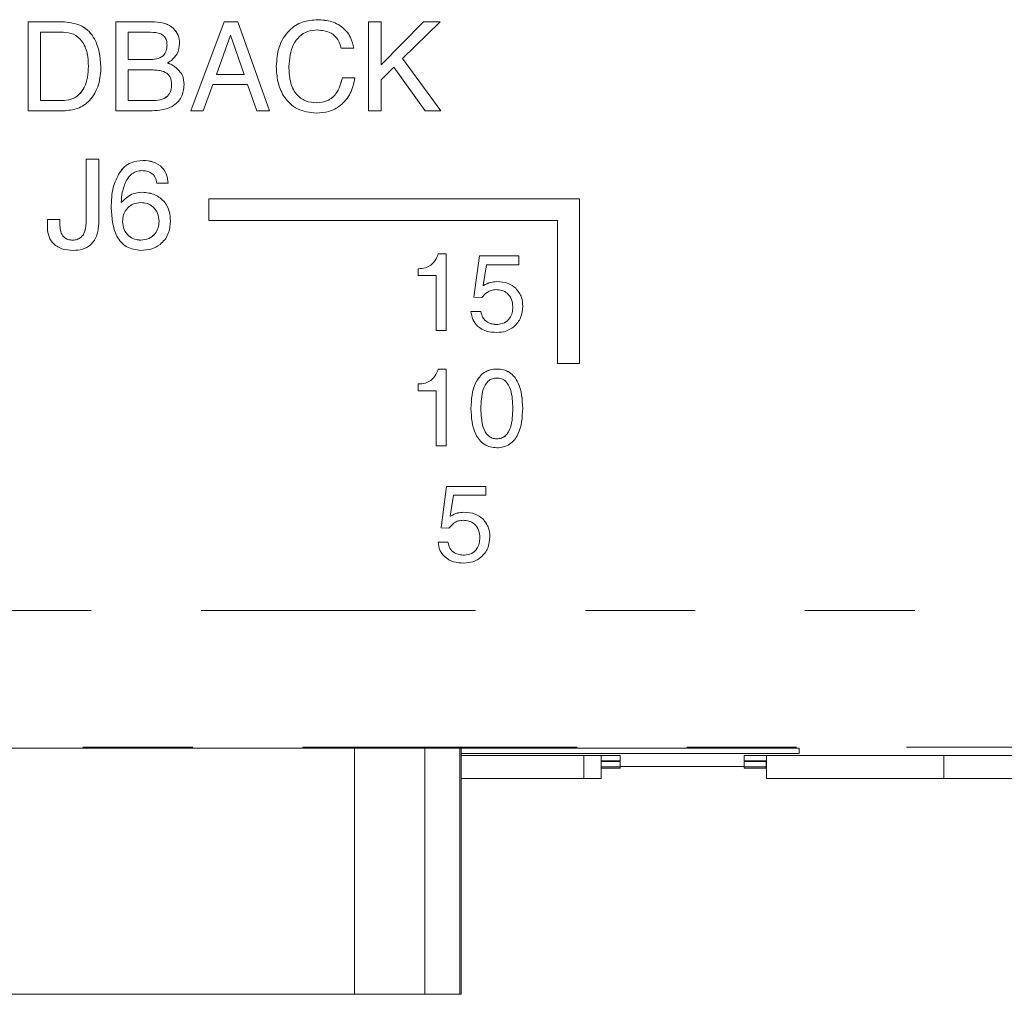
# Model space of a CAD drawing. Header units: inches. Extents: x 0.8 to 33.2, y 0.3 to 21.8.
# Tile 36 of 52: x 7.8 to 8.7, y 13.1 to 14. Entities that reach past the tile are written whole.
import ezdxf

# ---------------------------------------------------------------- set-up
doc = ezdxf.new("R2010")
doc.units = ezdxf.units.IN
doc.header["$MEASUREMENT"] = 0
doc.linetypes.add('PHANTOM', pattern=[0.5, 0.25, -0.05, 0.05, -0.05, 0.05, -0.05])

msp = doc.modelspace()

# ---------------------------------------------------------------- linework, layer by layer
at = {"color": 7, "linetype": 'Continuous', "lineweight": 15}
for p, q in [((7.84781, 13.99297), (7.88081, 13.99297)), ((7.84781, 13.99295), (7.84781, 13.99297)), ((7.84781, 13.99295), (7.88081, 13.99295)), ((7.84781, 13.91206), (7.84781, 13.99295)), ((7.88081, 13.99295), (7.88081, 13.99297)), ((7.92767, 13.99297), (7.96293, 13.99297)), ((7.92767, 13.99295), (7.92767, 13.99297)), ((7.92767, 13.91206), (7.92767, 13.99295)), ((7.92767, 13.99295), (7.96293, 13.99295)), ((7.96293, 13.99295), (7.96293, 13.99297)), ((7.99612, 13.91208), (8.02647, 13.99297)), ((7.99612, 13.91206), (8.02647, 13.99295)), ((8.02647, 13.99297), (8.03891, 13.99297)), ((8.02647, 13.99295), (8.02647, 13.99297)), ((8.02647, 13.99295), (8.03891, 13.99295)), ((8.03891, 13.99297), (8.06779, 13.91208)), ((8.03891, 13.99295), (8.03891, 13.99297)), ((8.03891, 13.99295), (8.06779, 13.91206)), ((8.11162, 13.99502), (8.11162, 13.99505)), ((8.1579, 13.99297), (8.16931, 13.99297)), ((8.1579, 13.99295), (8.1579, 13.99297)), ((8.1579, 13.99295), (8.16931, 13.99295)), ((8.1579, 13.91206), (8.1579, 13.99295)), ((8.16931, 13.95382), (8.20804, 13.99297)), ((8.16931, 13.99295), (8.16931, 13.99297)), ((8.16931, 13.9538), (8.20804, 13.99295)), ((8.16931, 13.99295), (8.16931, 13.9538)), ((8.22299, 13.99295), (8.18891, 13.95967)), ((8.20804, 13.99297), (8.22299, 13.99297)), ((8.20804, 13.99295), (8.20804, 13.99297)), ((8.20804, 13.99295), (8.22299, 13.99295)), ((8.22299, 13.99295), (8.22299, 13.99297)), ((7.87969, 13.98362), (7.85922, 13.98362)), ((7.85922, 13.98362), (7.85922, 13.92139)), ((7.95922, 13.98362), (7.93908, 13.98362)), ((7.93908, 13.98362), (7.93908, 13.95873)), ((7.98575, 13.97367), (7.98575, 13.97369)), ((8.03217, 13.98106), (8.01927, 13.94524)), ((8.03219, 13.98106), (8.03217, 13.98106)), ((8.04462, 13.94524), (8.03219, 13.98106)), ((8.14442, 13.9691), (8.13301, 13.9691)), ((8.14442, 13.9691), (8.14442, 13.96912)), ((7.93908, 13.95875), (7.95784, 13.95875)), ((7.93908, 13.95873), (7.95784, 13.95873)), ((7.95784, 13.95873), (7.95784, 13.95875)), ((8.18891, 13.95967), (8.22364, 13.91206)), ((8.18892, 13.95968), (8.22364, 13.91208)), ((7.91419, 13.95246), (7.91419, 13.95248)), ((7.96004, 13.94939), (7.93908, 13.94939)), ((7.93908, 13.94939), (7.93908, 13.92139)), ((7.9816, 13.95213), (7.9816, 13.95215)), ((8.0739, 13.95246), (8.0739, 13.95248)), ((8.18096, 13.95182), (8.16931, 13.9404)), ((8.20951, 13.91206), (8.18096, 13.95182)), ((8.01927, 13.94524), (8.04462, 13.94524)), ((8.01928, 13.94527), (8.04461, 13.94527)), ((8.13405, 13.94216), (8.14545, 13.94216)), ((8.13405, 13.94213), (8.13405, 13.94216)), ((8.13405, 13.94213), (8.14545, 13.94213)), ((8.14545, 13.94213), (8.14545, 13.94216)), ((8.16931, 13.9404), (8.16931, 13.91206)), ((7.98989, 13.93609), (7.98989, 13.93611)), ((8.01593, 13.93591), (8.00733, 13.91206)), ((8.04778, 13.93591), (8.01593, 13.93591)), ((8.05612, 13.91206), (8.04778, 13.93591)), ((7.85922, 13.92141), (7.87876, 13.92141)), ((7.85922, 13.92139), (7.87876, 13.92139)), ((7.87876, 13.92139), (7.87876, 13.92141)), ((7.93908, 13.92141), (7.96079, 13.92141)), ((7.93908, 13.92139), (7.96079, 13.92139)), ((7.96079, 13.92139), (7.96079, 13.92141)), ((8.11075, 13.91932), (8.11075, 13.91934)), ((7.87993, 13.91206), (7.84781, 13.91206)), ((7.96071, 13.91206), (7.92767, 13.91206)), ((7.99612, 13.91206), (7.99612, 13.91208)), ((8.00733, 13.91206), (7.99612, 13.91206)), ((8.06779, 13.91206), (8.05612, 13.91206)), ((8.06779, 13.91206), (8.06779, 13.91208)), ((8.16931, 13.91206), (8.1579, 13.91206)), ((8.22364, 13.91206), (8.20951, 13.91206)), ((8.22364, 13.91206), (8.22364, 13.91208)), ((7.9007, 13.86797), (7.91211, 13.86797)), ((7.9007, 13.86795), (7.9007, 13.86797)), ((7.9007, 13.86795), (7.91211, 13.86795)), ((7.9007, 13.80991), (7.9007, 13.86795)), ((7.91211, 13.86795), (7.91211, 13.86797)), ((7.91211, 13.86795), (7.91211, 13.80988)), ((7.95238, 13.86691), (7.95238, 13.86694)), ((7.93107, 13.85572), (7.93107, 13.85574)), ((7.95194, 13.83788), (7.95194, 13.8379)), ((7.97537, 13.84617), (7.965, 13.84617)), ((7.97537, 13.84617), (7.97537, 13.84619)), ((8.34998, 13.83208), (8.01248, 13.83208)), ((8.01248, 13.83206), (8.01248, 13.83208)), ((8.34998, 13.83206), (8.01248, 13.83206)), ((8.01248, 13.83206), (8.01248, 13.81206)), ((8.34998, 13.83206), (8.34998, 13.83208)), ((8.34998, 13.68206), (8.34998, 13.83206)), ((7.92352, 13.82388), (7.92352, 13.8239)), ((7.86544, 13.81301), (7.87685, 13.81301)), ((7.86544, 13.81299), (7.86544, 13.81301)), ((7.86544, 13.80744), (7.86544, 13.81299)), ((7.86544, 13.81299), (7.87685, 13.81299)), ((7.87685, 13.81299), (7.87685, 13.81301)), ((7.87685, 13.81299), (7.87685, 13.80748)), ((7.97745, 13.8114), (7.97745, 13.81142)), ((8.01248, 13.81206), (8.32998, 13.81206)), ((8.32998, 13.81206), (8.32998, 13.68206)), ((7.88849, 13.79432), (7.88849, 13.79434)), ((7.95048, 13.79432), (7.95048, 13.79434)), ((8.22141, 13.78195), (8.22848, 13.78195)), ((8.22141, 13.78193), (8.22141, 13.78195)), ((8.22141, 13.78193), (8.22848, 13.78193)), ((8.22848, 13.78193), (8.22848, 13.78195)), ((8.22848, 13.78193), (8.22848, 13.71206)), ((8.25389, 13.74252), (8.25885, 13.78014)), ((8.25389, 13.7425), (8.25885, 13.78012)), ((8.25885, 13.78014), (8.29472, 13.78014)), ((8.25885, 13.78012), (8.25885, 13.78014)), ((8.25885, 13.78012), (8.29472, 13.78012)), ((8.29472, 13.78012), (8.29472, 13.78014)), ((8.29472, 13.78012), (8.29472, 13.77195)), ((8.20307, 13.76832), (8.20307, 13.76834)), ((8.20307, 13.76197), (8.20307, 13.76832)), ((8.21471, 13.7715), (8.21471, 13.77152)), ((8.26542, 13.77195), (8.26238, 13.75289)), ((8.29472, 13.77195), (8.26542, 13.77195)), ((8.21941, 13.76197), (8.20307, 13.76197)), ((8.21941, 13.71206), (8.21941, 13.76197)), ((8.26238, 13.75289), (8.26267, 13.75307)), ((8.26239, 13.75292), (8.26267, 13.75309)), ((8.26267, 13.75307), (8.26267, 13.75309)), ((8.27469, 13.75652), (8.27469, 13.75655)), ((8.29199, 13.7505), (8.29199, 13.75052)), ((8.25389, 13.7425), (8.25389, 13.74252)), ((8.26116, 13.74201), (8.25389, 13.7425)), ((8.29835, 13.73426), (8.29835, 13.73429)), ((8.25117, 13.72932), (8.26024, 13.72932)), ((8.25117, 13.7293), (8.25117, 13.72932)), ((8.25117, 13.7293), (8.26024, 13.7293)), ((8.26024, 13.7293), (8.26024, 13.72932)), ((8.27521, 13.71751), (8.27521, 13.71753)), ((8.22848, 13.71206), (8.21941, 13.71206)), ((8.22141, 13.67696), (8.22848, 13.67696)), ((8.22141, 13.67693), (8.22141, 13.67696)), ((8.22141, 13.67693), (8.22848, 13.67693)), ((8.22848, 13.67693), (8.22848, 13.67696)), ((8.22848, 13.67693), (8.22848, 13.60706)), ((8.27473, 13.67693), (8.27473, 13.67696)), ((8.32998, 13.68206), (8.34998, 13.68206)), ((8.20307, 13.66332), (8.20307, 13.66334)), ((8.20307, 13.65697), (8.20307, 13.66332)), ((8.21471, 13.6665), (8.21471, 13.66652)), ((8.21941, 13.65697), (8.20307, 13.65697)), ((8.21941, 13.60706), (8.21941, 13.65697)), ((8.25117, 13.64109), (8.25117, 13.64111)), ((8.29835, 13.64109), (8.29835, 13.64111)), ((8.22848, 13.60706), (8.21941, 13.60706)), ((8.27473, 13.61341), (8.27473, 13.61344)), ((8.22389, 13.53253), (8.22885, 13.57014)), ((8.22389, 13.5325), (8.22885, 13.57012)), ((8.22885, 13.57014), (8.26472, 13.57014)), ((8.22885, 13.57012), (8.22885, 13.57014)), ((8.22885, 13.57012), (8.26472, 13.57012)), ((8.26472, 13.57012), (8.26472, 13.57014)), ((8.26472, 13.57012), (8.26472, 13.56195)), ((8.23542, 13.56195), (8.23238, 13.5429)), ((8.26472, 13.56195), (8.23542, 13.56195)), ((8.23238, 13.5429), (8.23267, 13.54307)), ((8.23239, 13.54292), (8.23267, 13.54309)), ((8.23267, 13.54307), (8.23267, 13.54309)), ((8.24469, 13.54653), (8.24469, 13.54655)), ((8.26199, 13.5405), (8.26199, 13.54052)), ((8.22389, 13.5325), (8.22389, 13.53253)), ((8.23116, 13.53201), (8.22389, 13.5325)), ((8.26835, 13.52427), (8.26835, 13.52429)), ((8.22117, 13.51933), (8.23024, 13.51933)), ((8.22117, 13.5193), (8.22117, 13.51933)), ((8.22117, 13.5193), (8.23024, 13.5193)), ((8.23024, 13.5193), (8.23024, 13.51933)), ((8.24521, 13.50751), (8.24521, 13.50753)), ((8.54998, 13.33183), (7.29498, 13.33183)), ((8.24215, 13.32694), (8.54998, 13.32694)), ((8.54998, 13.32694), (8.54998, 13.33183)), ((8.38698, 13.32492), (8.24215, 13.32492)), ((8.35403, 13.3041), (8.35403, 13.32492)), ((8.36978, 13.3041), (8.36978, 13.32492)), ((8.36978, 13.32027), (8.38698, 13.32027)), ((8.38698, 13.31961), (8.36978, 13.31961)), ((8.38698, 13.32027), (8.38698, 13.32492)), ((8.38698, 13.31461), (8.38698, 13.31961)), ((9.09868, 13.32492), (8.49998, 13.32492)), ((8.49998, 13.32492), (8.49998, 13.32027)), ((8.49998, 13.32027), (8.52032, 13.32027)), ((8.51998, 13.31961), (8.49998, 13.31961)), ((8.49998, 13.31461), (8.49998, 13.31961)), ((8.51998, 13.31461), (8.51998, 13.31961)), ((8.52032, 13.3187), (8.51998, 13.3187)), ((8.52032, 13.32492), (8.52032, 13.3041)), ((8.68174, 13.32492), (8.68174, 13.3041)), ((8.38698, 13.31461), (8.36978, 13.31461)), ((8.36978, 13.31352), (8.38698, 13.31352)), ((8.38698, 13.31506), (8.49998, 13.31506)), ((8.38698, 13.31352), (8.38698, 13.31461)), ((8.51998, 13.31461), (8.49998, 13.31461)), ((8.49998, 13.31461), (8.49998, 13.31352)), ((8.49998, 13.31352), (8.52032, 13.31352)), ((8.51998, 13.3137), (8.51998, 13.31461)), ((8.52032, 13.3137), (8.51998, 13.3137)), ((8.35403, 13.3041), (8.24215, 13.3041)), ((8.35403, 13.3041), (8.36978, 13.3041)), ((8.68174, 13.3041), (8.52032, 13.3041)), ((8.81474, 13.3041), (8.68174, 13.3041)), ((8.14524, 13.1076), (7.69709, 13.1076)), ((8.20925, 13.1076), (8.14524, 13.1076)), ((8.24117, 13.1076), (8.20925, 13.1076)), ((8.24215, 13.1076), (8.24117, 13.1076))]:
    msp.add_line(p, q, dxfattribs=at)
at = {"color": 7, "linetype": 'PHANTOM', "lineweight": 0}
for p, q in [((7.25539, 13.45707), (11.97335, 13.45707)), ((12.09779, 13.33262), (7.13094, 13.33262)), ((8.14524, 13.1076), (8.14524, 13.33183)), ((8.20925, 13.1076), (8.20925, 13.33183)), ((8.24117, 13.1076), (8.24117, 13.33183))]:
    msp.add_line(p, q, dxfattribs=at)
at = {"color": 7, "linetype": 'Continuous', "lineweight": 15}
for points, knots in [([(7.88081, 13.99297), (7.88637, 13.9923), (7.89748, 13.99095), (7.91196, 13.97554), (7.91334, 13.96122), (7.91419, 13.95248)], [0, 0, 0, 0, 0.280161, 0.56017, 1, 1, 1, 1]), ([(7.88081, 13.99295), (7.88637, 13.99228), (7.89748, 13.99093), (7.91196, 13.97551), (7.91334, 13.9612), (7.91419, 13.95246)], [0, 0, 0, 0, 0.2801601, 0.5601706, 1, 1, 1, 1]), ([(7.96293, 13.99297), (7.96608, 13.99276), (7.97236, 13.99234), (7.98018, 13.98788), (7.98507, 13.98112), (7.98552, 13.97617), (7.98575, 13.97369)], [0, 0, 0, 0, 0.280653, 0.560157, 0.779934, 1, 1, 1, 1]), ([(7.96293, 13.99295), (7.96608, 13.99274), (7.97236, 13.99232), (7.98018, 13.98786), (7.98507, 13.9811), (7.98552, 13.97615), (7.98575, 13.97367)], [0, 0, 0, 0, 0.2806516, 0.5601576, 0.7799304, 1, 1, 1, 1]), ([(8.0739, 13.95248), (8.0743, 13.95849), (8.0751, 13.9705), (8.0841, 13.9853), (8.09743, 13.99394), (8.10689, 13.99468), (8.11162, 13.99505)], [0, 0, 0, 0, 0.280596, 0.559835, 0.779628, 1, 1, 1, 1]), ([(8.0739, 13.95246), (8.0743, 13.95847), (8.0751, 13.97047), (8.0841, 13.98528), (8.09743, 13.99392), (8.10689, 13.99466), (8.11162, 13.99502)], [0, 0, 0, 0, 0.280599, 0.559835, 0.779628, 1, 1, 1, 1]), ([(8.11162, 13.99505), (8.11594, 13.99475), (8.12455, 13.99416), (8.13528, 13.98803), (8.1422, 13.97907), (8.14368, 13.97244), (8.14442, 13.96912)], [0, 0, 0, 0, 0.280429, 0.55978, 0.779678, 1, 1, 1, 1]), ([(8.11162, 13.99502), (8.11594, 13.99473), (8.12455, 13.99414), (8.13528, 13.98801), (8.1422, 13.97905), (8.14368, 13.97242), (8.14442, 13.9691)], [0, 0, 0, 0, 0.2804297, 0.5597811, 0.7796778, 1, 1, 1, 1]), ([(7.90278, 13.95246), (7.90259, 13.95655), (7.90223, 13.96473), (7.89784, 13.97556), (7.88942, 13.98272), (7.88294, 13.98332), (7.87969, 13.98362)], [0, 0, 0, 0, 0.281183, 0.560917, 0.780154, 1, 1, 1, 1]), ([(7.97434, 13.972), (7.97426, 13.97336), (7.9741, 13.97608), (7.9722, 13.97987), (7.96715, 13.98332), (7.96249, 13.98349), (7.95922, 13.98362)], [0, 0, 0, 0, 0.187341, 0.373763, 0.560207, 1, 1, 1, 1]), ([(8.11105, 13.98569), (8.10809, 13.98545), (8.10218, 13.98496), (8.09455, 13.97999), (8.08677, 13.96955), (8.08591, 13.9595), (8.0853, 13.95246)], [0, 0, 0, 0, 0.187124, 0.37394, 0.561195, 1, 1, 1, 1]), ([(8.13301, 13.9691), (8.13223, 13.97183), (8.13067, 13.97728), (8.12286, 13.98448), (8.11553, 13.98523), (8.11105, 13.98569)], [0, 0, 0, 0, 0.280772, 0.5609, 1, 1, 1, 1]), ([(7.98575, 13.97367), (7.98539, 13.97021), (7.98476, 13.96404), (7.98028, 13.95982), (7.97831, 13.95796)], [0, 0, 0, 0, 0.559454, 1, 1, 1, 1]), ([(7.95784, 13.95875), (7.96011, 13.95883), (7.96462, 13.959), (7.97081, 13.96141), (7.97404, 13.96665), (7.97424, 13.97022), (7.97434, 13.97202)], [0, 0, 0, 0, 0.281377, 0.560335, 0.77937, 1, 1, 1, 1]), ([(7.95784, 13.95873), (7.96011, 13.95881), (7.96462, 13.95898), (7.97081, 13.96139), (7.97404, 13.96663), (7.97424, 13.9702), (7.97434, 13.972)], [0, 0, 0, 0, 0.281377, 0.560335, 0.77937, 1, 1, 1, 1]), ([(7.97831, 13.95796), (7.97765, 13.95749), (7.97649, 13.95665), (7.97521, 13.956), (7.97464, 13.95571)], [0, 0, 0, 0, 0.559855, 1, 1, 1, 1]), ([(7.97464, 13.95573), (7.97601, 13.9552), (7.97846, 13.95425), (7.98064, 13.95279), (7.9816, 13.95215)], [0, 0, 0, 0, 0.560056, 1, 1, 1, 1]), ([(7.97464, 13.95571), (7.97601, 13.95518), (7.97846, 13.95423), (7.98064, 13.95277), (7.9816, 13.95213)], [0, 0, 0, 0, 0.560065, 1, 1, 1, 1]), ([(7.87876, 13.92141), (7.88155, 13.92161), (7.8871, 13.922), (7.89446, 13.92641), (7.90167, 13.93638), (7.90232, 13.94584), (7.90278, 13.95248)], [0, 0, 0, 0, 0.18721, 0.373842, 0.560891, 1, 1, 1, 1]), ([(7.87876, 13.92139), (7.88155, 13.92159), (7.8871, 13.92198), (7.89446, 13.92639), (7.90167, 13.93636), (7.90232, 13.94582), (7.90278, 13.95246)], [0, 0, 0, 0, 0.18721, 0.373844, 0.560891, 1, 1, 1, 1]), ([(7.91419, 13.95246), (7.91384, 13.94686), (7.91314, 13.9357), (7.90531, 13.92168), (7.89314, 13.91317), (7.88434, 13.91243), (7.87993, 13.91206)], [0, 0, 0, 0, 0.28076, 0.560122, 0.779778, 1, 1, 1, 1]), ([(7.97849, 13.93635), (7.97829, 13.93853), (7.978, 13.94181), (7.97541, 13.94537), (7.97, 13.94903), (7.96447, 13.94923), (7.96004, 13.94939)], [0, 0, 0, 0, 0.249734, 0.375145, 0.50067, 1, 1, 1, 1]), ([(7.9816, 13.95215), (7.98428, 13.94971), (7.98908, 13.94534), (7.98964, 13.93894), (7.98989, 13.93611)], [0, 0, 0, 0, 0.558573, 1, 1, 1, 1]), ([(7.9816, 13.95213), (7.98428, 13.94969), (7.98908, 13.94532), (7.98964, 13.93892), (7.98989, 13.93609)], [0, 0, 0, 0, 0.558576, 1, 1, 1, 1]), ([(8.11036, 13.90998), (8.1044, 13.91065), (8.09251, 13.91197), (8.08026, 13.92434), (8.07461, 13.93854), (8.07413, 13.94781), (8.0739, 13.95246)], [0, 0, 0, 0, 0.279338, 0.558253, 0.778864, 1, 1, 1, 1]), ([(8.0853, 13.95248), (8.0855, 13.94805), (8.0859, 13.93922), (8.09075, 13.92745), (8.10024, 13.92019), (8.10724, 13.91962), (8.11075, 13.91934)], [0, 0, 0, 0, 0.281209, 0.560718, 0.779867, 1, 1, 1, 1]), ([(8.0853, 13.95246), (8.0855, 13.94803), (8.0859, 13.9392), (8.09075, 13.92743), (8.10024, 13.92017), (8.10724, 13.9196), (8.11075, 13.91932)], [0, 0, 0, 0, 0.28121, 0.560716, 0.779866, 1, 1, 1, 1]), ([(8.14545, 13.94213), (8.14442, 13.9373), (8.14237, 13.92766), (8.13334, 13.91677), (8.12194, 13.91079), (8.11422, 13.91025), (8.11036, 13.90998)], [0, 0, 0, 0, 0.28027, 0.559582, 0.779595, 1, 1, 1, 1]), ([(8.11075, 13.91934), (8.1141, 13.9197), (8.12081, 13.92042), (8.13035, 13.92866), (8.13265, 13.93704), (8.13405, 13.94216)], [0, 0, 0, 0, 0.2802551, 0.5601757, 1, 1, 1, 1]), ([(8.11075, 13.91932), (8.1141, 13.91968), (8.12081, 13.9204), (8.13035, 13.92864), (8.13265, 13.93702), (8.13405, 13.94213)], [0, 0, 0, 0, 0.280256, 0.560175, 1, 1, 1, 1]), ([(7.98989, 13.93609), (7.98946, 13.93206), (7.98858, 13.924), (7.97745, 13.91344), (7.96706, 13.91258), (7.96071, 13.91206)], [0, 0, 0, 0, 0.280348, 0.559933, 1, 1, 1, 1]), ([(7.96079, 13.92141), (7.96327, 13.92151), (7.96822, 13.9217), (7.97492, 13.92463), (7.97817, 13.9305), (7.97838, 13.93441), (7.97849, 13.93637)], [0, 0, 0, 0, 0.281284, 0.559956, 0.779246, 1, 1, 1, 1]), ([(7.96079, 13.92139), (7.96327, 13.92149), (7.96822, 13.92168), (7.97492, 13.92461), (7.97817, 13.93048), (7.97838, 13.93439), (7.97849, 13.93635)], [0, 0, 0, 0, 0.281284, 0.559956, 0.779246, 1, 1, 1, 1]), ([(7.93107, 13.85574), (7.93251, 13.8576), (7.93538, 13.86132), (7.9426, 13.86599), (7.94868, 13.86658), (7.95238, 13.86694)], [0, 0, 0, 0, 0.280635, 0.560955, 1, 1, 1, 1]), ([(7.93107, 13.85572), (7.93251, 13.85758), (7.93538, 13.8613), (7.9426, 13.86597), (7.94868, 13.86656), (7.95238, 13.86691)], [0, 0, 0, 0, 0.2806349, 0.5609554, 1, 1, 1, 1]), ([(7.95238, 13.86694), (7.95564, 13.86671), (7.96215, 13.86626), (7.97008, 13.86116), (7.97451, 13.85383), (7.97509, 13.84874), (7.97537, 13.84619)], [0, 0, 0, 0, 0.280431, 0.559512, 0.77947, 1, 1, 1, 1]), ([(7.95238, 13.86691), (7.95564, 13.86669), (7.96215, 13.86624), (7.97008, 13.86114), (7.97451, 13.85381), (7.97509, 13.84872), (7.97537, 13.84617)], [0, 0, 0, 0, 0.2804303, 0.5595092, 0.7794704, 1, 1, 1, 1]), ([(7.95154, 13.85758), (7.94991, 13.85745), (7.94665, 13.8572), (7.94129, 13.85449), (7.93889, 13.85099), (7.93742, 13.84886)], [0, 0, 0, 0, 0.280481, 0.560752, 1, 1, 1, 1]), ([(7.965, 13.84617), (7.96467, 13.848), (7.96399, 13.85164), (7.96031, 13.85555), (7.95587, 13.85736), (7.95298, 13.85751), (7.95154, 13.85758)], [0, 0, 0, 0, 0.279806, 0.558497, 0.779119, 1, 1, 1, 1]), ([(7.92352, 13.8239), (7.92367, 13.83017), (7.92393, 13.84136), (7.92889, 13.85135), (7.93107, 13.85574)], [0, 0, 0, 0, 0.560688, 1, 1, 1, 1]), ([(7.92352, 13.82388), (7.92367, 13.83015), (7.92393, 13.84134), (7.92889, 13.85133), (7.93107, 13.85572)], [0, 0, 0, 0, 0.560688, 1, 1, 1, 1]), ([(7.93742, 13.84886), (7.93591, 13.84521), (7.93321, 13.83868), (7.93285, 13.83163), (7.93269, 13.82853)], [0, 0, 0, 0, 0.559021, 1, 1, 1, 1]), ([(7.93269, 13.82855), (7.93571, 13.83154), (7.94112, 13.8369), (7.94863, 13.83759), (7.95194, 13.8379)], [0, 0, 0, 0, 0.559071, 1, 1, 1, 1]), ([(7.93269, 13.82853), (7.93571, 13.83152), (7.94112, 13.83688), (7.94863, 13.83757), (7.95194, 13.83788)], [0, 0, 0, 0, 0.559071, 1, 1, 1, 1]), ([(7.95194, 13.8379), (7.95584, 13.83753), (7.96362, 13.83681), (7.97233, 13.8296), (7.97686, 13.82056), (7.97725, 13.81447), (7.97745, 13.81142)], [0, 0, 0, 0, 0.279892, 0.558953, 0.779197, 1, 1, 1, 1]), ([(7.95194, 13.83788), (7.95584, 13.83751), (7.96362, 13.83679), (7.97233, 13.82958), (7.97686, 13.82054), (7.97725, 13.81445), (7.97745, 13.8114)], [0, 0, 0, 0, 0.279892, 0.558953, 0.779197, 1, 1, 1, 1]), ([(7.95045, 13.78499), (7.94595, 13.78554), (7.93918, 13.78637), (7.93233, 13.79232), (7.92479, 13.80339), (7.92409, 13.81478), (7.92352, 13.82388)], [0, 0, 0, 0, 0.249128, 0.374793, 0.500624, 1, 1, 1, 1]), ([(7.93851, 13.82371), (7.93698, 13.82165), (7.93425, 13.81796), (7.934, 13.81341), (7.93389, 13.8114)], [0, 0, 0, 0, 0.558547, 1, 1, 1, 1]), ([(7.95048, 13.82854), (7.94796, 13.82832), (7.94344, 13.82792), (7.94002, 13.825), (7.93851, 13.82371)], [0, 0, 0, 0, 0.559645, 1, 1, 1, 1]), ([(7.96708, 13.8114), (7.96685, 13.81391), (7.96639, 13.81893), (7.96206, 13.82474), (7.9564, 13.82808), (7.95246, 13.82839), (7.95048, 13.82854)], [0, 0, 0, 0, 0.280005, 0.559301, 0.779443, 1, 1, 1, 1]), ([(7.93389, 13.81142), (7.93412, 13.80891), (7.93458, 13.8039), (7.93893, 13.79811), (7.94458, 13.79479), (7.94852, 13.79449), (7.95048, 13.79434)], [0, 0, 0, 0, 0.280009, 0.559325, 0.779494, 1, 1, 1, 1]), ([(7.93389, 13.8114), (7.93412, 13.80889), (7.93458, 13.80388), (7.93893, 13.79809), (7.94458, 13.79477), (7.94852, 13.79447), (7.95048, 13.79432)], [0, 0, 0, 0, 0.2800093, 0.5593251, 0.779494, 1, 1, 1, 1]), ([(7.97745, 13.8114), (7.97708, 13.8074), (7.97635, 13.79942), (7.96909, 13.79036), (7.95984, 13.7856), (7.95358, 13.78519), (7.95045, 13.78499)], [0, 0, 0, 0, 0.279948, 0.558987, 0.779238, 1, 1, 1, 1]), ([(7.95048, 13.79434), (7.953, 13.7946), (7.95801, 13.79511), (7.9636, 13.79976), (7.96668, 13.80552), (7.96694, 13.80945), (7.96708, 13.81142)], [0, 0, 0, 0, 0.279751, 0.559023, 0.779317, 1, 1, 1, 1]), ([(7.95048, 13.79432), (7.953, 13.79457), (7.95801, 13.79509), (7.9636, 13.79974), (7.96668, 13.8055), (7.96694, 13.80943), (7.96708, 13.8114)], [0, 0, 0, 0, 0.279753, 0.5590224, 0.7793162, 1, 1, 1, 1]), ([(7.88878, 13.78499), (7.8853, 13.7852), (7.87837, 13.78563), (7.86988, 13.79112), (7.86561, 13.79925), (7.8655, 13.80471), (7.86544, 13.80744)], [0, 0, 0, 0, 0.280759, 0.559535, 0.779284, 1, 1, 1, 1]), ([(7.87685, 13.8075), (7.87696, 13.80563), (7.87716, 13.8019), (7.87982, 13.79718), (7.88408, 13.79464), (7.88702, 13.79444), (7.88849, 13.79434)], [0, 0, 0, 0, 0.280864, 0.559833, 0.779452, 1, 1, 1, 1]), ([(7.87685, 13.80748), (7.87696, 13.80561), (7.87716, 13.80188), (7.87982, 13.79715), (7.88408, 13.79462), (7.88702, 13.79442), (7.88849, 13.79432)], [0, 0, 0, 0, 0.280864, 0.559828, 0.779451, 1, 1, 1, 1]), ([(7.88849, 13.79434), (7.88988, 13.79445), (7.89267, 13.79466), (7.8963, 13.79696), (7.90002, 13.80185), (7.90042, 13.8066), (7.9007, 13.80993)], [0, 0, 0, 0, 0.187169, 0.374064, 0.561232, 1, 1, 1, 1]), ([(7.88849, 13.79432), (7.88988, 13.79443), (7.89267, 13.79464), (7.8963, 13.79694), (7.90002, 13.80183), (7.90042, 13.80658), (7.9007, 13.80991)], [0, 0, 0, 0, 0.187168, 0.374062, 0.561228, 1, 1, 1, 1]), ([(7.91211, 13.80988), (7.91189, 13.80624), (7.91145, 13.79898), (7.90582, 13.79), (7.89734, 13.7855), (7.89164, 13.78516), (7.88878, 13.78499)], [0, 0, 0, 0, 0.280718, 0.559328, 0.779225, 1, 1, 1, 1]), ([(8.21471, 13.77152), (8.2164, 13.77319), (8.21943, 13.77618), (8.2208, 13.78019), (8.22141, 13.78195)], [0, 0, 0, 0, 0.558686, 1, 1, 1, 1]), ([(8.21471, 13.7715), (8.2164, 13.77317), (8.21943, 13.77616), (8.2208, 13.78016), (8.22141, 13.78193)], [0, 0, 0, 0, 0.558686, 1, 1, 1, 1]), ([(8.20307, 13.76834), (8.2054, 13.76841), (8.20956, 13.76852), (8.21314, 13.7706), (8.21471, 13.77152)], [0, 0, 0, 0, 0.560331, 1, 1, 1, 1]), ([(8.20307, 13.76832), (8.2054, 13.76839), (8.20956, 13.7685), (8.21314, 13.77058), (8.21471, 13.7715)], [0, 0, 0, 0, 0.560334, 1, 1, 1, 1]), ([(8.27395, 13.74927), (8.27253, 13.74913), (8.26967, 13.74885), (8.26494, 13.74662), (8.26259, 13.74375), (8.26116, 13.74201)], [0, 0, 0, 0, 0.280685, 0.561626, 1, 1, 1, 1]), ([(8.26267, 13.75309), (8.26479, 13.75419), (8.26857, 13.75615), (8.27282, 13.75643), (8.27469, 13.75655)], [0, 0, 0, 0, 0.559736, 1, 1, 1, 1]), ([(8.26267, 13.75307), (8.26479, 13.75417), (8.26857, 13.75613), (8.27282, 13.75641), (8.27469, 13.75652)], [0, 0, 0, 0, 0.559739, 1, 1, 1, 1]), ([(8.28928, 13.73334), (8.2891, 13.73569), (8.28874, 13.74036), (8.28485, 13.74594), (8.27946, 13.74889), (8.27579, 13.74914), (8.27395, 13.74927)], [0, 0, 0, 0, 0.280346, 0.559305, 0.779329, 1, 1, 1, 1]), ([(8.27469, 13.75655), (8.27826, 13.75633), (8.28464, 13.75595), (8.28974, 13.75218), (8.29199, 13.75052)], [0, 0, 0, 0, 0.560276, 1, 1, 1, 1]), ([(8.27469, 13.75652), (8.27826, 13.75631), (8.28464, 13.75593), (8.28974, 13.75216), (8.29199, 13.7505)], [0, 0, 0, 0, 0.560276, 1, 1, 1, 1]), ([(8.29199, 13.75052), (8.2941, 13.74784), (8.29789, 13.74303), (8.29821, 13.73697), (8.29835, 13.73429)], [0, 0, 0, 0, 0.558211, 1, 1, 1, 1]), ([(8.29199, 13.7505), (8.2941, 13.74782), (8.29789, 13.74301), (8.29821, 13.73694), (8.29835, 13.73426)], [0, 0, 0, 0, 0.558211, 1, 1, 1, 1]), ([(8.29835, 13.73426), (8.29802, 13.73071), (8.29737, 13.72362), (8.29111, 13.7155), (8.28309, 13.71087), (8.27752, 13.71045), (8.27473, 13.71025)], [0, 0, 0, 0, 0.279992, 0.559302, 0.77943, 1, 1, 1, 1]), ([(8.27521, 13.71753), (8.27745, 13.71779), (8.28192, 13.71833), (8.28657, 13.72288), (8.28897, 13.72812), (8.28917, 13.73162), (8.28928, 13.73336)], [0, 0, 0, 0, 0.2793, 0.5586, 0.779079, 1, 1, 1, 1]), ([(8.27521, 13.71751), (8.27745, 13.71777), (8.28192, 13.71831), (8.28657, 13.72286), (8.28897, 13.7281), (8.28917, 13.73159), (8.28928, 13.73334)], [0, 0, 0, 0, 0.2793, 0.5586, 0.779079, 1, 1, 1, 1]), ([(8.27473, 13.71025), (8.27157, 13.71044), (8.26526, 13.71082), (8.25732, 13.71521), (8.25235, 13.72191), (8.25156, 13.72684), (8.25117, 13.7293)], [0, 0, 0, 0, 0.2806239, 0.5599896, 0.7797359, 1, 1, 1, 1]), ([(8.26024, 13.72932), (8.26067, 13.72737), (8.26153, 13.72348), (8.26576, 13.71954), (8.27056, 13.71777), (8.27366, 13.71761), (8.27521, 13.71753)], [0, 0, 0, 0, 0.279676, 0.55865, 0.779075, 1, 1, 1, 1]), ([(8.26024, 13.7293), (8.26067, 13.72735), (8.26153, 13.72346), (8.26576, 13.71951), (8.27056, 13.71774), (8.27366, 13.71758), (8.27521, 13.71751)], [0, 0, 0, 0, 0.27967, 0.558649, 0.779074, 1, 1, 1, 1]), ([(8.21471, 13.66652), (8.2164, 13.66819), (8.21943, 13.67118), (8.2208, 13.67519), (8.22141, 13.67696)], [0, 0, 0, 0, 0.558696, 1, 1, 1, 1]), ([(8.21471, 13.6665), (8.2164, 13.66817), (8.21943, 13.67116), (8.2208, 13.67517), (8.22141, 13.67693)], [0, 0, 0, 0, 0.558693, 1, 1, 1, 1]), ([(8.25117, 13.64111), (8.25159, 13.64929), (8.25221, 13.66154), (8.26125, 13.67319), (8.26869, 13.67657), (8.27272, 13.67683), (8.27473, 13.67696)], [0, 0, 0, 0, 0.499684, 0.748864, 0.874332, 1, 1, 1, 1]), ([(8.25117, 13.64109), (8.25159, 13.64927), (8.25221, 13.66152), (8.26125, 13.67317), (8.26869, 13.67655), (8.27272, 13.67681), (8.27473, 13.67693)], [0, 0, 0, 0, 0.499683, 0.748866, 0.874332, 1, 1, 1, 1]), ([(8.27473, 13.67696), (8.27675, 13.67683), (8.28078, 13.67658), (8.28641, 13.67405), (8.2909, 13.66992), (8.29734, 13.65959), (8.2979, 13.64932), (8.29835, 13.64111)], [0, 0, 0, 0, 0.125406, 0.250623, 0.375919, 0.50139, 1, 1, 1, 1]), ([(8.27473, 13.67693), (8.27675, 13.67681), (8.28078, 13.67656), (8.28641, 13.67403), (8.2909, 13.6699), (8.29734, 13.65957), (8.2979, 13.6493), (8.29835, 13.64109)], [0, 0, 0, 0, 0.125406, 0.250621, 0.37592, 0.501391, 1, 1, 1, 1]), ([(8.27473, 13.66877), (8.27327, 13.66864), (8.27036, 13.66839), (8.26533, 13.66513), (8.26068, 13.65564), (8.26042, 13.64692), (8.26024, 13.64109)], [0, 0, 0, 0, 0.1251777, 0.2500955, 0.4990077, 1, 1, 1, 1]), ([(8.28928, 13.64109), (8.28914, 13.64694), (8.28892, 13.65569), (8.28418, 13.66518), (8.27911, 13.6684), (8.27619, 13.66864), (8.27473, 13.66877)], [0, 0, 0, 0, 0.500904, 0.74982, 0.874781, 1, 1, 1, 1]), ([(8.20307, 13.66334), (8.2054, 13.66341), (8.20956, 13.66353), (8.21314, 13.66561), (8.21471, 13.66652)], [0, 0, 0, 0, 0.5603341, 1, 1, 1, 1]), ([(8.20307, 13.66332), (8.2054, 13.66339), (8.20956, 13.6635), (8.21314, 13.66558), (8.21471, 13.6665)], [0, 0, 0, 0, 0.560331, 1, 1, 1, 1]), ([(8.27473, 13.60525), (8.27272, 13.60538), (8.26869, 13.60563), (8.26125, 13.60901), (8.25221, 13.62066), (8.25158, 13.63291), (8.25117, 13.64109)], [0, 0, 0, 0, 0.12567, 0.251139, 0.500329, 1, 1, 1, 1]), ([(8.26024, 13.64111), (8.26041, 13.63528), (8.26067, 13.62655), (8.26532, 13.61706), (8.27035, 13.61379), (8.27327, 13.61355), (8.27473, 13.61344)], [0, 0, 0, 0, 0.500933, 0.749844, 0.874813, 1, 1, 1, 1]), ([(8.26024, 13.64109), (8.26041, 13.63526), (8.26067, 13.62653), (8.26532, 13.61704), (8.27035, 13.61377), (8.27327, 13.61353), (8.27473, 13.61341)], [0, 0, 0, 0, 0.500933, 0.749844, 0.874813, 1, 1, 1, 1]), ([(8.27473, 13.61344), (8.2762, 13.61355), (8.27912, 13.61378), (8.28419, 13.61702), (8.28893, 13.6265), (8.28914, 13.63526), (8.28928, 13.64111)], [0, 0, 0, 0, 0.125229, 0.250237, 0.499149, 1, 1, 1, 1]), ([(8.27473, 13.61341), (8.2762, 13.61353), (8.27912, 13.61376), (8.28419, 13.617), (8.28893, 13.62648), (8.28914, 13.63524), (8.28928, 13.64109)], [0, 0, 0, 0, 0.1252299, 0.2502363, 0.499152, 1, 1, 1, 1]), ([(8.29835, 13.64109), (8.2979, 13.63288), (8.29734, 13.62261), (8.2909, 13.61228), (8.28641, 13.60815), (8.28078, 13.60562), (8.27675, 13.60537), (8.27473, 13.60525)], [0, 0, 0, 0, 0.498597, 0.624072, 0.749372, 0.874591, 1, 1, 1, 1]), ([(8.23267, 13.54309), (8.23479, 13.54419), (8.23857, 13.54616), (8.24282, 13.54643), (8.24469, 13.54655)], [0, 0, 0, 0, 0.559737, 1, 1, 1, 1]), ([(8.23267, 13.54307), (8.23479, 13.54417), (8.23857, 13.54614), (8.24282, 13.54641), (8.24469, 13.54653)], [0, 0, 0, 0, 0.559739, 1, 1, 1, 1]), ([(8.24469, 13.54655), (8.24826, 13.54633), (8.25464, 13.54595), (8.25974, 13.54218), (8.26199, 13.54052)], [0, 0, 0, 0, 0.560275, 1, 1, 1, 1]), ([(8.24469, 13.54653), (8.24826, 13.54631), (8.25464, 13.54593), (8.25974, 13.54216), (8.26199, 13.5405)], [0, 0, 0, 0, 0.560276, 1, 1, 1, 1]), ([(8.24395, 13.53927), (8.24253, 13.53913), (8.23967, 13.53886), (8.23494, 13.53663), (8.23259, 13.53376), (8.23116, 13.53201)], [0, 0, 0, 0, 0.280685, 0.561626, 1, 1, 1, 1]), ([(8.25928, 13.52334), (8.2591, 13.52569), (8.25874, 13.53037), (8.25485, 13.53594), (8.24946, 13.53889), (8.24579, 13.53914), (8.24395, 13.53927)], [0, 0, 0, 0, 0.280346, 0.559305, 0.779324, 1, 1, 1, 1]), ([(8.26199, 13.54052), (8.2641, 13.53784), (8.26789, 13.53304), (8.26821, 13.52697), (8.26835, 13.52429)], [0, 0, 0, 0, 0.558211, 1, 1, 1, 1]), ([(8.26199, 13.5405), (8.2641, 13.53782), (8.26789, 13.53301), (8.26821, 13.52695), (8.26835, 13.52427)], [0, 0, 0, 0, 0.558211, 1, 1, 1, 1]), ([(8.26835, 13.52427), (8.26802, 13.52071), (8.26737, 13.51362), (8.26111, 13.5055), (8.25309, 13.50087), (8.24752, 13.50046), (8.24473, 13.50025)], [0, 0, 0, 0, 0.279992, 0.559302, 0.77943, 1, 1, 1, 1]), ([(8.24473, 13.50025), (8.24157, 13.50044), (8.23526, 13.50082), (8.22732, 13.50522), (8.22235, 13.51192), (8.22156, 13.51684), (8.22117, 13.5193)], [0, 0, 0, 0, 0.280624, 0.55999, 0.779735, 1, 1, 1, 1]), ([(8.23024, 13.51933), (8.23067, 13.51738), (8.23153, 13.51348), (8.23576, 13.50954), (8.24056, 13.50777), (8.24366, 13.50761), (8.24521, 13.50753)], [0, 0, 0, 0, 0.279678, 0.558657, 0.779074, 1, 1, 1, 1]), ([(8.23024, 13.5193), (8.23067, 13.51735), (8.23153, 13.51346), (8.23576, 13.50952), (8.24056, 13.50775), (8.24366, 13.50759), (8.24521, 13.50751)], [0, 0, 0, 0, 0.279672, 0.558653, 0.779073, 1, 1, 1, 1]), ([(8.24521, 13.50753), (8.24745, 13.5078), (8.25192, 13.50833), (8.25657, 13.51288), (8.25897, 13.51812), (8.25917, 13.52162), (8.25928, 13.52337)], [0, 0, 0, 0, 0.2793, 0.558599, 0.77908, 1, 1, 1, 1]), ([(8.24521, 13.50751), (8.24745, 13.50778), (8.25192, 13.50831), (8.25657, 13.51286), (8.25897, 13.5181), (8.25917, 13.5216), (8.25928, 13.52334)], [0, 0, 0, 0, 0.2793, 0.558599, 0.77908, 1, 1, 1, 1])]:
    msp.add_open_spline(points, degree=3, knots=knots, dxfattribs=at)
for points in [[(7.86542, 13.80575), (7.86542, 13.80573)], [(8.24215, 13.1076), (8.24215, 13.33183)]]:
    msp.add_open_spline(points, degree=1, dxfattribs=at)

doc.saveas('drawing.dxf')
